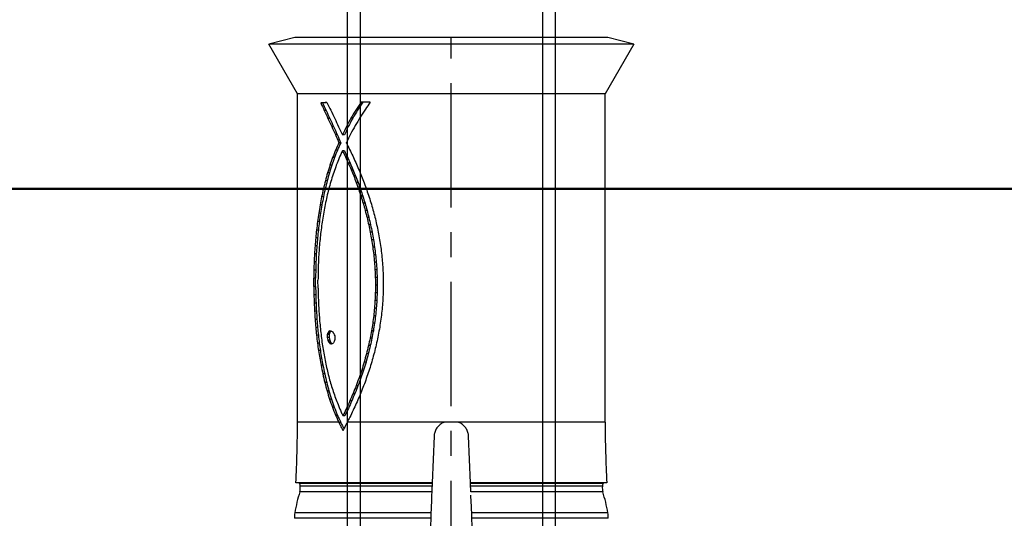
# Model space of a CAD drawing. Header units: millimetres. Extents: x -303 to 588072, y -379 to 357555.
# Tile 83 of 88: x 587404 to 587442, y 338361 to 338380. Entities that reach past the tile are written whole.
import ezdxf

# ---------------------------------------------------------------- set-up
doc = ezdxf.new("R2010")
doc.units = ezdxf.units.MM
doc.header["$LTSCALE"] = 0.15
doc.header["$MEASUREMENT"] = 0
doc.header["$PDSIZE"] = -5
doc.linetypes.add('CENTER', pattern=[50.8, 31.75, -6.35, 6.35, -6.35])
doc.linetypes.add('phl_thick', pattern=[0])
for name, color, linetype in [('3', 4, 'Continuous'), ('4', 6, 'CENTER'), ('5', 8, 'Continuous'), ('RFD_5', 8, 'Continuous')]:
    doc.layers.add(name, color=color, linetype=linetype)
doc.styles.get("Standard").update_dxf_attribs({"font": 'simplex.shx', "width": 0.75})
doc.dimstyles.new('R1 15', dxfattribs={"dimscale": 15, "dimtxt": 2, "dimasz": 0.933333, "dimexe": 0.466667, "dimexo": 1, "dimgap": 0.09, "dimtad": 0, "dimdec": 0, "dimzin": 0, "dimdsep": 46, "dimtxsty": 'Standard', "dimblk1": 'OBLIQUE', "dimblk2": 'OBLIQUE', "dimsah": 1, "dimcen": 0.09, "dimdle": 0.333333, "dimclrt": 4, "dimadec": 0, "dimazin": 0, "dimtfac": 1, "dimtdec": 0, "dimtofl": 0, "dimtmove": 0, "dimatfit": 3, "dimfxl": 0, "dimtvp": 0.75, "dimtolj": 1, "dimtzin": 0, "dimarcsym": 0})

# ---------------------------------------------------------------- blocks, each defined once
blk = doc.blocks.new('_Oblique')
at = {"color": 0, "linetype": 'ByBlock', "lineweight": -2}
blk.add_line((-0.5, -0.5), (0.5, 0.5), dxfattribs=at)
blk = doc.blocks.new('*D1946')
at = {"layer": 'Defpoints', "color": 0, "lineweight": 80}
for p in [(587470.144, 338373.854), (587340.144, 338088.854), (587470.144, 337960.55)]:
    blk.add_point(p, dxfattribs=at)
at = {"layer": 'RFD_5', "color": 0, "lineweight": -2}
for p, q in [((587340.144, 337965.05), (587340.144, 337953.55)), ((587470.144, 337965.05), (587470.144, 337953.55)), ((587335.144, 337960.55), (587475.144, 337960.55))]:
    blk.add_line(p, q, dxfattribs=at)
at = {"layer": 'RFD_5', "color": 0, "lineweight": -2, "xscale": 13.9999995, "yscale": 13.9999995, "zscale": 13.9999995, "rotation": 180}
blk.add_blockref('_Oblique', (587340.144, 337960.55), dxfattribs=at)
at = {"layer": 'RFD_5', "color": 0, "lineweight": -2, "xscale": 13.9999995, "yscale": 13.9999995, "zscale": 13.9999995}
blk.add_blockref('_Oblique', (587470.144, 337960.55), dxfattribs=at)
at = {"layer": 'RFD_5', "color": 4, "insert": (587405.144, 337983.05), "char_height": 30, "attachment_point": 5}
blk.add_mtext('\\A1;130', dxfattribs=at)
blk = doc.blocks.new('*D1947')
at = {"layer": 'Defpoints', "color": 0, "lineweight": 80}
for p in [(586070.144, 338373.854), (587470.144, 338343.854), (587470.144, 337899.245)]:
    blk.add_point(p, dxfattribs=at)
at = {"layer": 'RFD_5', "color": 0, "lineweight": -2}
for p, q in [((586070.144, 337903.745), (586070.144, 337892.245)), ((587470.144, 337903.745), (587470.144, 337892.245)), ((586065.144, 337899.245), (587475.144, 337899.245))]:
    blk.add_line(p, q, dxfattribs=at)
at = {"layer": 'RFD_5', "color": 0, "lineweight": -2, "xscale": 13.9999995, "yscale": 13.9999995, "zscale": 13.9999995, "rotation": 180}
blk.add_blockref('_Oblique', (586070.144, 337899.245), dxfattribs=at)
at = {"layer": 'RFD_5', "color": 0, "lineweight": -2, "xscale": 13.9999995, "yscale": 13.9999995, "zscale": 13.9999995}
blk.add_blockref('_Oblique', (587470.144, 337899.245), dxfattribs=at)
at = {"layer": 'RFD_5', "color": 4, "insert": (586770.144, 337921.745), "char_height": 30, "attachment_point": 5}
blk.add_mtext('\\A1;1400', dxfattribs=at)
blk = doc.blocks.new('A$C4351203A')
at = {"layer": '4'}
blk.add_line((0, 36.999999), (0, -0.000001), dxfattribs=at)
at = {"layer": '5', "linetype": 'phl_thick'}
for p, q in [((-0.802541, 18.738971), (-0.790388, 18.440009)), ((0.790388, 18.440009), (0.802541, 18.738971)), ((-6.021007, 18.440009), (-0.790388, 18.440009)), ((-6.004101, 18.226462), (-0.781707, 18.226462)), ((-0.790388, 18.440009), (-0.790144, 18.434014)), ((-0.790144, 18.434014), (-0.789902, 18.428052)), ((-0.789902, 18.428052), (-0.789661, 18.422116)), ((-0.789661, 18.422116), (-0.789421, 18.416215)), ((-0.789421, 18.416215), (-0.789182, 18.410348)), ((-0.789182, 18.410348), (-0.788945, 18.404513)), ((-0.788945, 18.404513), (-0.787784, 18.375962)), ((-0.787784, 18.375962), (-0.786596, 18.346719)), ((-0.786596, 18.346719), (-0.785386, 18.316958)), ((-0.785386, 18.316958), (-0.784163, 18.286876)), ((-0.784163, 18.286876), (-0.782934, 18.256656)), ((-0.782934, 18.256656), (-0.781707, 18.226462)), ((-0.781707, 18.226462), (-0.776228, 18.091681)), ((0.776228, 18.091681), (0.781707, 18.226462)), ((0.781707, 18.226462), (0.782934, 18.256656)), ((0.781707, 18.226462), (6.004101, 18.226462)), ((0.782934, 18.256656), (0.784163, 18.286876)), ((0.784163, 18.286876), (0.785386, 18.316958)), ((0.785386, 18.316958), (0.786596, 18.346715)), ((0.786596, 18.346715), (0.787784, 18.375962)), ((0.787784, 18.375962), (0.788945, 18.404513)), ((0.788945, 18.404513), (0.789182, 18.410346)), ((0.789182, 18.410346), (0.789421, 18.416215)), ((0.789421, 18.416215), (0.789661, 18.422116)), ((0.789661, 18.422116), (0.789902, 18.42805)), ((0.789902, 18.42805), (0.790144, 18.434014)), ((0.790144, 18.434014), (0.790388, 18.440009)), ((0.790388, 18.440009), (6.021007, 18.440009)), ((-0.776228, 18.091681), (-0.770752, 17.956969)), ((-0.770752, 17.956969), (-0.765298, 17.82282)), ((-0.765298, 17.82282), (-0.754529, 17.557889)), ((0.759886, 17.689668), (0.765299, 17.822825)), ((0.765299, 17.822825), (0.770752, 17.956967)), ((0.770752, 17.956967), (0.776228, 18.091681)), ((-5.811395, 17.427777), (-0.74924, 17.427777)), ((-0.74924, 17.427777), (-0.748164, 17.401311)), ((-0.748164, 17.401311), (-0.747079, 17.374637)), ((0.747079, 17.37464), (0.748164, 17.401311)), ((0.748164, 17.401311), (0.74924, 17.427777)), ((0.74924, 17.427777), (0.754529, 17.557889)), ((0.74924, 17.427777), (5.811395, 17.427777)), ((0.754529, 17.557889), (0.759886, 17.689668)), ((-5.965778, 17.081393), (-5.839688, 17.095105)), ((-5.965778, 17.081393), (-0.735159, 17.081393)), ((-5.839688, 17.095105), (-0.735716, 17.095105)), ((-5.82095, 17.107772), (-0.736231, 17.107772)), ((-5.795092, 17.214427), (-0.740567, 17.214427)), ((-0.747079, 17.374637), (-0.745995, 17.347972)), ((-0.745995, 17.347972), (-0.744921, 17.321546)), ((-0.744921, 17.321546), (-0.743865, 17.295577)), ((-0.743865, 17.295577), (-0.742838, 17.270301)), ((-0.742838, 17.270301), (-0.742469, 17.261226)), ((-0.742469, 17.261226), (-0.742096, 17.25204)), ((-0.742096, 17.25204), (-0.741718, 17.242757)), ((-0.741718, 17.242757), (-0.741337, 17.233386)), ((-0.741337, 17.233386), (-0.740953, 17.223943)), ((-0.740953, 17.223943), (-0.740567, 17.214427)), ((-0.740567, 17.214427), (-0.740124, 17.203528)), ((-0.740124, 17.203528), (-0.739673, 17.192449)), ((-0.739673, 17.192449), (-0.739219, 17.181283)), ((-0.739219, 17.181283), (-0.738765, 17.170121)), ((-0.738765, 17.170121), (-0.738313, 17.15898)), ((-0.738313, 17.15898), (-0.737873, 17.148164)), ((-0.737873, 17.148164), (-0.737441, 17.137547)), ((-0.737441, 17.137547), (-0.737024, 17.127294)), ((-0.737024, 17.127294), (-0.736626, 17.117484)), ((-0.736626, 17.117484), (-0.736231, 17.107772)), ((-0.736231, 17.107772), (-0.736181, 17.10654)), ((-0.736181, 17.10654), (-0.736131, 17.105315)), ((-0.736131, 17.105315), (-0.736083, 17.104131)), ((-0.736083, 17.104131), (-0.736037, 17.103007)), ((-0.736037, 17.103007), (-0.735995, 17.101973)), ((-0.735995, 17.101973), (-0.735957, 17.101033)), ((-0.735957, 17.101033), (-0.73592, 17.100133)), ((-0.73592, 17.100133), (-0.735885, 17.099273)), ((-0.735885, 17.099273), (-0.735853, 17.098474)), ((-0.735853, 17.098474), (-0.735824, 17.097751)), ((-0.735824, 17.097751), (-0.735798, 17.097119)), ((-0.735798, 17.097119), (-0.735776, 17.096593)), ((-0.735776, 17.096593), (-0.735758, 17.096145)), ((-0.735758, 17.096145), (-0.735743, 17.095767)), ((-0.735743, 17.095767), (-0.735731, 17.095464)), ((-0.735731, 17.095464), (-0.735722, 17.095242)), ((-0.735722, 17.095242), (-0.735716, 17.095105)), ((-0.735716, 17.095105), (-0.735637, 17.093163)), ((-0.735637, 17.093163), (-0.735558, 17.091218)), ((-0.735558, 17.091218), (-0.735479, 17.089265)), ((-0.735479, 17.089265), (-0.735399, 17.087306)), ((-0.735399, 17.087306), (-0.735319, 17.085341)), ((-0.735319, 17.085341), (-0.735239, 17.083369)), ((-0.735239, 17.083369), (-0.735159, 17.081393)), ((-0.735159, 17.081393), (-0.72293, 16.780566)), ((0.72293, 16.780566), (0.735159, 17.081393)), ((0.735159, 17.081393), (0.735239, 17.083369)), ((0.735159, 17.081393), (5.965778, 17.081393)), ((0.735239, 17.083369), (0.735319, 17.085341)), ((0.735319, 17.085341), (0.735399, 17.087306)), ((0.735399, 17.087306), (0.735479, 17.089265)), ((0.735479, 17.089265), (0.735558, 17.091218)), ((0.735558, 17.091218), (0.735637, 17.093163)), ((0.735637, 17.093163), (0.735716, 17.095105)), ((0.735716, 17.095105), (0.735722, 17.095242)), ((0.735716, 17.095105), (5.839688, 17.095105)), ((0.735722, 17.095242), (0.735731, 17.095464)), ((0.735731, 17.095464), (0.735743, 17.095767)), ((0.735743, 17.095767), (0.735758, 17.096145)), ((0.735758, 17.096145), (0.735776, 17.096593)), ((0.735776, 17.096593), (0.735798, 17.097119)), ((0.735798, 17.097119), (0.735824, 17.097751)), ((0.735824, 17.097751), (0.735853, 17.098474)), ((0.735853, 17.098474), (0.735885, 17.099273)), ((0.735885, 17.099273), (0.73592, 17.100133)), ((0.73592, 17.100133), (0.735957, 17.101033)), ((0.735957, 17.101033), (0.735995, 17.101973)), ((0.735995, 17.101973), (0.736037, 17.103007)), ((0.736037, 17.103007), (0.736083, 17.104131)), ((0.736083, 17.104131), (0.736131, 17.105315)), ((0.736131, 17.105315), (0.736181, 17.10654)), ((0.736181, 17.10654), (0.736231, 17.107772)), ((0.736231, 17.107772), (0.736626, 17.117484)), ((0.736231, 17.107772), (5.82095, 17.107772)), ((0.736626, 17.117484), (0.737024, 17.127294)), ((0.737024, 17.127294), (0.737441, 17.137547)), ((0.737441, 17.137547), (0.737873, 17.148164)), ((0.737873, 17.148164), (0.738313, 17.15898)), ((0.738313, 17.15898), (0.738765, 17.170121)), ((0.738765, 17.170121), (0.739219, 17.181283)), ((0.739219, 17.181283), (0.739673, 17.192449)), ((0.739673, 17.192449), (0.740124, 17.203528)), ((0.740124, 17.203528), (0.740567, 17.214427)), ((0.740567, 17.214427), (0.740953, 17.223943)), ((0.740567, 17.214427), (5.795092, 17.214427)), ((0.740953, 17.223943), (0.741337, 17.233388)), ((0.741337, 17.233388), (0.741718, 17.242757)), ((0.741718, 17.242757), (0.742096, 17.25204)), ((0.742096, 17.25204), (0.742469, 17.261226)), ((0.742469, 17.261226), (0.742838, 17.270301)), ((0.742838, 17.270301), (0.743865, 17.295577)), ((0.743865, 17.295577), (0.744921, 17.321544)), ((0.744921, 17.321544), (0.745995, 17.347972)), ((0.745995, 17.347972), (0.747079, 17.37464)), ((5.839688, 17.095105), (5.965778, 17.081393)), ((-0.72293, 16.780566), (-0.710751, 16.480985)), ((0.710751, 16.48099), (0.72293, 16.780566)), ((-0.710751, 16.480985), (-0.698626, 16.182717)), ((0.698626, 16.182717), (0.710751, 16.48099)), ((-0.698626, 16.182717), (-0.686557, 15.885831)), ((-0.686557, 15.885831), (-0.674548, 15.590403)), ((0.674548, 15.590403), (0.686557, 15.885827)), ((0.686557, 15.885827), (0.698626, 16.182717)), ((-0.674548, 15.590403), (-0.662601, 15.296514)), ((0.662601, 15.296514), (0.674548, 15.590403)), ((-0.662601, 15.296514), (-0.659921, 15.25849)), ((-0.659921, 15.25849), (-0.654839, 15.220797)), ((-0.654839, 15.220797), (-0.647381, 15.18355)), ((-0.647381, 15.18355), (-0.637576, 15.146857)), ((-0.637576, 15.146857), (-0.625451, 15.110831)), ((-0.625451, 15.110831), (-0.611033, 15.075584)), ((0.6109, 15.075287), (0.625332, 15.110515)), ((0.625332, 15.110515), (0.637512, 15.146647)), ((0.637512, 15.146647), (0.647355, 15.183439)), ((0.647355, 15.183439), (0.654831, 15.220756)), ((0.654831, 15.220756), (0.659921, 15.258486)), ((0.659921, 15.258486), (0.662601, 15.296514)), ((-5.899999, 14.752386), (-5.899999, 2.172001)), ((-5.899999, 14.752386), (-0.254877, 14.752386)), ((-0.611033, 15.075584), (-0.594384, 15.041293)), ((-0.594384, 15.041293), (-0.575621, 15.008191)), ((-0.575621, 15.008191), (-0.55481, 14.976376)), ((-0.55481, 14.976376), (-0.532017, 14.945945)), ((-0.532017, 14.945945), (-0.507307, 14.91699)), ((-0.507307, 14.91699), (-0.480779, 14.889641)), ((-0.480779, 14.889641), (-0.452585, 14.864055)), ((-0.452585, 14.864055), (-0.422815, 14.840309)), ((-0.422815, 14.840309), (-0.391578, 14.818496)), ((-0.391578, 14.818496), (-0.359057, 14.798739)), ((-0.359057, 14.798739), (-0.325365, 14.7811)), ((-0.325365, 14.7811), (-0.290604, 14.765631)), ((-0.290604, 14.765631), (-0.254877, 14.752386)), ((-0.254877, 14.752386), (-0.253665, 14.751982)), ((-0.253665, 14.751982), (-0.252453, 14.751579)), ((-0.252453, 14.751579), (-0.251239, 14.751181)), ((-0.251239, 14.751181), (-0.250026, 14.750784)), ((-0.250026, 14.750784), (-0.248811, 14.75039)), ((-0.248811, 14.75039), (-0.247596, 14.749999)), ((-0.247596, 14.749999), (0.247596, 14.749999)), ((0.247596, 14.749999), (0.248811, 14.75039)), ((0.248811, 14.75039), (0.250026, 14.750784)), ((0.250026, 14.750784), (0.251239, 14.751181)), ((0.251239, 14.751181), (0.252453, 14.751579)), ((0.252453, 14.751579), (0.253665, 14.751982)), ((0.253665, 14.751982), (0.254877, 14.752386)), ((0.254877, 14.752386), (0.290595, 14.765628)), ((0.254877, 14.752386), (3.988912, 14.752386)), ((0.290595, 14.765628), (0.325351, 14.781094)), ((0.325351, 14.781094), (0.359043, 14.798731)), ((0.359043, 14.798731), (0.391566, 14.818488)), ((0.391566, 14.818488), (0.422792, 14.840292)), ((0.422792, 14.840292), (0.452522, 14.864)), ((0.452522, 14.864), (0.480662, 14.889527)), ((0.480662, 14.889527), (0.507127, 14.916793)), ((0.507127, 14.916793), (0.531835, 14.945717)), ((0.531835, 14.945717), (0.554684, 14.976196)), ((0.554684, 14.976196), (0.575521, 15.008027)), ((0.575521, 15.008027), (0.594278, 15.04109)), ((0.594278, 15.04109), (0.6109, 15.075287)), ((3.988912, 14.752386), (3.994407, 14.763347)), ((3.994407, 14.763347), (3.999961, 14.774291)), ((3.999961, 14.774291), (4.005466, 14.785221)), ((4.005466, 14.785221), (4.010923, 14.796137)), ((4.010923, 14.796137), (4.016404, 14.807035)), ((4.016404, 14.807035), (4.021906, 14.817916)), ((4.021906, 14.817916), (4.045024, 14.860996)), ((4.045024, 14.860996), (4.067945, 14.903749)), ((4.067945, 14.903749), (4.090531, 14.946145)), ((4.090531, 14.946145), (4.112848, 14.988146)), ((4.112848, 14.988146), (4.134852, 15.029718)), ((4.134852, 15.029718), (4.156526, 15.070826)), ((4.156527, 15.070826), (4.181045, 15.023759)), ((4.181045, 15.023759), (4.205638, 14.976324)), ((4.205638, 14.976324), (4.230433, 14.928246)), ((4.230433, 14.928246), (4.255414, 14.87958)), ((4.235048, 14.780705), (4.305834, 14.780705)), ((4.255414, 14.87958), (4.280545, 14.830381)), ((4.280545, 14.830381), (4.305796, 14.780706)), ((4.305834, 14.780705), (4.308005, 14.775994)), ((4.308005, 14.775994), (4.310177, 14.771279)), ((4.310177, 14.771279), (4.31235, 14.766561)), ((4.31235, 14.766561), (4.314487, 14.76184)), ((4.314487, 14.76184), (4.316697, 14.757114)), ((4.316697, 14.757114), (4.318871, 14.752386)), ((4.318871, 14.752386), (5.899999, 14.752386)), ((5.899999, 14.752386), (5.899999, 2.172001)), ((4.08428, 14.509202), (4.15499, 14.509202)), ((4.370231, 14.484), (4.440941, 14.484)), ((3.950576, 14.228174), (4.021286, 14.228174)), ((4.491259, 14.180855), (4.561969, 14.180855)), ((3.697815, 13.652832), (3.768525, 13.652832)), ((3.821489, 13.942714), (3.892199, 13.942714)), ((4.599434, 13.871399), (4.670145, 13.871399)), ((3.580288, 13.358517), (3.650999, 13.358517)), ((4.695949, 13.55579), (4.766659, 13.55579)), ((4.78187, 13.234158), (4.85258, 13.234158)), ((3.469622, 13.05978), (3.540332, 13.05978)), ((4.858192, 12.906648), (4.928902, 12.906648)), ((3.366481, 12.756622), (3.437191, 12.756622)), ((4.925812, 12.573389), (4.996522, 12.573389)), ((3.185243, 12.137019), (3.255954, 12.137019)), ((3.27149, 12.449031), (3.3422, 12.449031)), ((4.978036, 12.297046), (5.048747, 12.297046)), ((3.108271, 11.820515), (3.178981, 11.820515)), ((3.108298, 11.820631), (3.179008, 11.820631)), ((4.583853, 11.736043), (4.654563, 11.736043)), ((5.024427, 12.012661), (5.095138, 12.012661)), ((5.065202, 11.721129), (5.135912, 11.721129)), ((3.04584, 11.536498), (3.11655, 11.536498)), ((4.628744, 11.689129), (4.699454, 11.689129)), ((4.666318, 11.606367), (4.737028, 11.606367)), ((4.675111, 11.354544), (4.745821, 11.354544)), ((4.686518, 11.390392), (4.757228, 11.390392)), ((4.687576, 11.505024), (4.758286, 11.505024)), ((5.100544, 11.423337), (5.171255, 11.423337)), ((2.945341, 10.961778), (3.016051, 10.961778)), ((2.991479, 11.250117), (3.062189, 11.250117)), ((4.636028, 11.282847), (4.706738, 11.282847)), ((4.657238, 11.318696), (4.727948, 11.318696)), ((5.130636, 11.120168), (5.201346, 11.120168)), ((2.907551, 10.671812), (2.978261, 10.671812)), ((5.155626, 10.812529), (5.226336, 10.812529)), ((2.878187, 10.380568), (2.948897, 10.380568)), ((5.175626, 10.501293), (5.246336, 10.501293)), ((2.857277, 10.088415), (2.927987, 10.088415)), ((5.190724, 10.187357), (5.261434, 10.187357)), ((5.200976, 9.871604), (5.271686, 9.871604)), ((2.611434, 9.334105), (2.612011, 9.642735)), ((2.840846, 9.5027), (2.911556, 9.5027)), ((2.844845, 9.795677), (2.915555, 9.795677)), ((5.113815, 9.61524), (5.115333, 9.314818)), ((5.206398, 9.554943), (5.206962, 9.238247)), ((5.206398, 9.554943), (5.277109, 9.554943)), ((5.277109, 9.554943), (5.277672, 9.238247)), ((2.845201, 9.209843), (2.915911, 9.209843)), ((5.206962, 9.238247), (5.277672, 9.238247)), ((2.857826, 8.917439), (2.928535, 8.917439)), ((5.202591, 8.922422), (5.273302, 8.922422)), ((2.878573, 8.625849), (2.949283, 8.625849)), ((2.907284, 8.335393), (2.977995, 8.335393)), ((5.193179, 8.608331), (5.263889, 8.608331)), ((2.943751, 8.046455), (3.014461, 8.046455)), ((5.158494, 7.98899), (5.229204, 7.98899)), ((5.178551, 8.296892), (5.249261, 8.296892)), ((2.987745, 7.759345), (3.058455, 7.759345)), ((5.13275, 7.685498), (5.20346, 7.685498)), ((3.039023, 7.474434), (3.109733, 7.474434)), ((3.097297, 7.192045), (3.168007, 7.192045)), ((5.100987, 7.387323), (5.171698, 7.387323)), ((3.162285, 6.912547), (3.232996, 6.912547)), ((5.06197, 7.06323), (5.13268, 7.06323)), ((3.233646, 6.636275), (3.304356, 6.636275)), ((4.964353, 6.42612), (5.035063, 6.42612)), ((5.016557, 6.742793), (5.087267, 6.742793)), ((3.311038, 6.363577), (3.381748, 6.363577)), ((3.39412, 6.094798), (3.46483, 6.094798)), ((4.904937, 6.113343), (4.975647, 6.113343)), ((3.482507, 5.830284), (3.553217, 5.830284)), ((4.837822, 5.804533), (4.908533, 5.804533)), ((3.575806, 5.570384), (3.646516, 5.570384)), ((3.673609, 5.315442), (3.744319, 5.315442)), ((4.762517, 5.499834), (4.833227, 5.499834)), ((3.775495, 5.065805), (3.846205, 5.065805)), ((4.678462, 5.199329), (4.749172, 5.199329)), ((3.881026, 4.821809), (3.951736, 4.821809)), ((3.989758, 4.583812), (4.060468, 4.583812)), ((4.48172, 4.611355), (4.55243, 4.611355)), ((4.585074, 4.903125), (4.655784, 4.903125)), ((4.101213, 4.352159), (4.180364, 4.352159)), ((4.367731, 4.324102), (4.438441, 4.324102)), ((4.025807, 4.053423), (4.025807, 4.029524)), ((4.242382, 4.041474), (4.313092, 4.041474)), ((3.951687, 3.420663), (4.022397, 3.420663)), ((4.101213, 3.742737), (4.171923, 3.742737)), ((4.375447, 3.72639), (4.446157, 3.72639)), ((4.516482, 3.413601), (4.587192, 3.413601)), ((3.782523, 3.101947), (3.853233, 3.101947)), ((4.660371, 3.105401), (4.731081, 3.105401)), ((3.594787, 2.789959), (3.665497, 2.789959)), ((4.802495, 2.804083), (4.873205, 2.804083)), ((3.116821, 2.488044), (3.46047, 2.488044)), ((4.919284, 2.511943), (5.009522, 2.511943)), ((-6.999999, 0.266745), (-5.899999, 2.172001)), ((-5.899999, 2.172001), (5.899999, 2.172001)), ((5.899999, 2.172001), (6.999999, 0.266745)), ((-6.999999, 0.266745), (-5.999999, 0)), ((-6.999999, 0.266745), (6.999999, 0.266745)), ((-5.999999, 0), (5.999999, 0)), ((5.999999, 0), (6.999999, 0.266745)), ((-4.2, -0.000001), (4.2, -0.000001))]:
    blk.add_line(p, q, dxfattribs=at)
for centre, radius, start, end in [((-5.112213, 18.404514), 0.909487, 177.7633103, 191.2897892), ((-0.263984, 19.18884), 5.820233, 189.5175919, 197.6123925), ((0.263984, 19.18884), 5.820233, 342.3876075, 350.4824081), ((5.112213, 18.404514), 0.909487, 348.7102108, 2.2366897), ((-6.468044, 17.270302), 0.675268, 355.2536608, 13.4858117), ((6.468044, 17.270302), 0.675268, 166.5141883, 184.7463392), ((-52.883092, 14.590857), 46.98337, 0.1969831, 3.0386092), ((-5.840903, 17.117093), 0.022023, 273.1615293, 334.9594237), ((-6.077, 17.226312), 0.282158, 335.1580058, 357.5859359), ((6.077, 17.226312), 0.282158, 182.4140641, 204.8419942), ((5.840903, 17.117093), 0.022023, 205.0405763, 266.8384707), ((52.883092, 14.590857), 46.98337, 176.9613908, 179.8030169)]:
    blk.add_arc(centre, radius, start, end, dxfattribs=at)
for centre, major_axis, ratio, start_param, end_param in [((0, 15.124344), (4.973067, 8.457449), 0.375370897, 4.864546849, 4.886668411), ((-0.070711, 15.03876), (5.085425, -7.660017), 0.390520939, 1.284501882, 1.312516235), ((-0.070711, 15.064462), (4.967436, -8.500207), 0.374518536, 1.288570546, 1.322712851), ((0, 15.064462), (4.967435, -8.500206), 0.374518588, 1.288570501, 1.319456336), ((0, 15.166782), (4.887452, 9.144524), 0.361414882, 4.810039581, 4.838122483), ((-0.070711, 14.545438), (4.934787, 8.754432), 0.36939734, 4.882194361, 4.913628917), ((0, 14.545438), (4.934786, 8.754431), 0.36939739, 4.882194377, 4.913628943), ((0, 14.476345), (5.054635, -7.869145), 0.38671697, 1.3143449, 1.331374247), ((0, 14.495604), (4.854228, -9.435988), 0.355402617, 1.361754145, 1.376984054), ((-0.070711, 15.123354), (4.855174, -9.427473), 0.35557842, 1.291181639, 1.322920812), ((0, 15.123354), (4.855173, -9.427472), 0.355578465, 1.291181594, 1.322920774), ((0, 15.332784), (4.725205, 10.753813), 0.32853911, 4.711185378, 4.736102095), ((0, 15.234689), (4.804448, 9.905211), 0.345728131, 4.758880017, 4.785372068), ((-0.070711, 14.571955), (4.843096, 9.537331), 0.353309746, 4.824926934, 4.854425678), ((0, 14.571955), (4.843095, 9.537329), 0.35330982, 4.824926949, 4.854425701), ((0, 14.512561), (4.788914, -10.060784), 0.342537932, 1.366627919, 1.380964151), ((0, 14.504201), (4.809354, -9.857037), 0.346718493, 1.336237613, 1.36067199), ((-0.070711, 15.221032), (4.751386, -10.457454), 0.334475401, 1.29203685, 1.321482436), ((0, 15.221032), (4.751385, -10.457452), 0.334475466, 1.292036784, 1.321482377), ((0, 15.466925), (4.650674, 11.707884), 0.310098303, 4.667026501, 4.690378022), ((-0.070711, 14.720447), (4.668815, 11.458468), 0.314809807, 4.72179639, 4.747415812), ((0, 14.720447), (4.668815, 11.458467), 0.314809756, 4.721796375, 4.747415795), ((-0.070711, 14.627861), (4.753928, 10.429585), 0.335037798, 4.771384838, 4.798946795), ((0, 14.627861), (4.753927, 10.429584), 0.335037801, 4.771384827, 4.798946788), ((0, 14.562472), (4.724989, -10.756332), 0.328489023, 1.337392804, 1.360510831), ((-0.070711, 15.364015), (4.657867, -11.60752), 0.311984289, 1.291055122, 1.31830803), ((0, 15.364015), (4.657866, -11.607519), 0.311984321, 1.291055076, 1.31830799), ((0, 15.645248), (4.581286, 12.794231), 0.290581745, 4.626351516, 4.648141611), ((-0.070711, 14.859776), (4.588903, 12.663071), 0.292848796, 4.676290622, 4.699950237), ((0, 14.859776), (4.588903, 12.66307), 0.292848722, 4.676290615, 4.699950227), ((0, 14.649724), (4.647708, -11.749861), 0.309313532, 1.337164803, 1.358955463), ((0, 14.771779), (4.57739, -12.862611), 0.289409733, 1.335835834, 1.356280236), ((-0.070711, 15.560937), (4.57502, -12.904683), 0.288692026, 1.28845925, 1.313607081), ((0, 15.560937), (4.57502, -12.904681), 0.288691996, 1.288459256, 1.313607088), ((-0.070711, 15.821358), (4.50302, -14.374454), 0.2652061, 1.284431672, 1.30756283), ((0, 15.821358), (4.503019, -14.374452), 0.265206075, 1.284431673, 1.307562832), ((0, 16.176806), (4.459942, 15.490901), 0.249339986, 4.555427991, 4.574103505), ((0, 15.876959), (4.517753, 14.039024), 0.27029798, 4.589203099, 4.609438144), ((-0.070711, 15.059773), (4.515156, 14.096682), 0.269411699, 4.634963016, 4.656641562), ((0, 15.059773), (4.515156, 14.09668), 0.269411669, 4.634963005, 4.656641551), ((0, 14.936156), (4.513918, -14.124356), 0.268987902, 1.333634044, 1.352712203), ((-0.070711, 16.158191), (4.441188, -16.054946), 0.24192234, 1.279304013, 1.300499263), ((0, 16.158191), (4.441188, -16.054944), 0.241922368, 1.279303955, 1.300499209), ((0, 16.562298), (4.408123, 17.202349), 0.227965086, 4.524998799, 4.542114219), ((-0.070711, 15.340644), (4.448214, 15.837185), 0.244740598, 4.597845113, 4.617516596), ((0, 15.340644), (4.448214, 15.837183), 0.24474061, 4.597845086, 4.617516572), ((0, 15.153503), (4.456917, -15.578228), 0.248166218, 1.330819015, 1.34850627), ((0, 15.438554), (4.406043, -17.282313), 0.227045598, 1.327611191, 1.343880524), ((-0.070711, 16.323857), (4.418927, -16.80305), 0.232657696, 1.268145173, 1.28501701), ((0, 16.323857), (4.418926, -16.803048), 0.232657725, 1.268145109, 1.28501695), ((0, 17.060551), (4.362091, 19.258779), 0.206278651, 4.497787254, 4.51333671), ((-0.070711, 16.282921), (4.336224, 20.768594), 0.192641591, 4.536220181, 4.551779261), ((0, 16.282921), (4.336223, 20.768592), 0.19264161, 4.536220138, 4.551779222), ((-0.070711, 15.732637), (4.388491, 18.000895), 0.219072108, 4.564937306, 4.582569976), ((0, 15.732637), (4.38849, 18.000893), 0.219072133, 4.564937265, 4.582569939), ((0, 15.812177), (4.360975, -19.317611), 0.205713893, 1.324199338, 1.339024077), ((-0.070711, 16.857412), (4.366266, -19.04333), 0.208371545, 1.266122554, 1.28151487), ((0, 16.857412), (4.366266, -19.043328), 0.208371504, 1.266122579, 1.281514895), ((0, 18.563189), (4.286969, 24.922859), 0.162646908, 4.452684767, 4.465090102), ((0, 17.708918), (4.321765, 21.775072), 0.184454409, 4.473713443, 4.487692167), ((-0.070711, 16.817608), (4.303605, 23.263953), 0.173485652, 4.515586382, 4.528097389), ((0, 16.817608), (4.303604, 23.26395), 0.173485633, 4.515586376, 4.528097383), ((0, 11.332834), (5.71986, 3.725485), 0.388348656, 5.333100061, 5.343341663), ((0, 11.632974), (5.899057, 0.802973), 0.131337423, 5.573210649, 5.588366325), ((-0.070711, 11.880894), (5.898843, -0.846863), 0.137986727, 0.681572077, 0.687423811), ((-0.070711, 12.203476), (5.787356, -3.150312), 0.36421482, 0.845002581, 0.857484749), ((0, 11.880894), (5.898842, -0.846862), 0.13798675, 0.681571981, 0.696750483), ((0, 12.203476), (5.787356, -3.150312), 0.36421482, 0.845002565, 0.857484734), ((0, 16.305021), (4.321401, -21.802297), 0.184242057, 1.320751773, 1.33410401), ((-0.070711, 17.544749), (4.322033, -21.755232), 0.18460943, 1.26333083, 1.277202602), ((-0.070711, 18.451589), (4.284935, -25.150315), 0.16126148, 1.260217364, 1.272522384), ((0, 17.544749), (4.322032, -21.755229), 0.184609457, 1.263330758, 1.277202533), ((0, 18.451589), (4.284935, -25.150312), 0.161261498, 1.260217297, 1.27252232), ((0, 19.71708), (4.257325, 28.993383), 0.140885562, 4.434574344, 4.44539964), ((-0.070711, 17.713302), (4.268676, 27.216108), 0.149649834, 4.496156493, 4.506971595), ((0, 17.713302), (4.268676, 27.216105), 0.14964985, 4.496156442, 4.506971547), ((0, 9.937389), (4.318206, 22.045149), 0.18236819, 4.821071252, 4.824532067), ((0, 14.383142), (4.21959, -38.913775), 0.10597065, 1.483696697, 1.48633081), ((0, 12.304222), (4.681048, -11.296979), 0.317903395, 1.356615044, 1.364213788), ((0, 10.802639), (4.737471, 10.612791), 0.331353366, 4.935673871, 4.942295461), ((0, 11.786622), (5.587136, -4.633687), 0.409125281, 1.017182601, 1.029307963), ((-0.070711, 12.758558), (5.090607, -7.62541), 0.391135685, 1.168660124, 1.179267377), ((-0.070711, 10.294298), (5.218809, 6.812588), 0.403972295, 5.15665192, 5.161733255), ((-0.070711, 14.075282), (4.417441, -16.856449), 0.232020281, 1.357275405, 1.363344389), ((-0.070711, 9.701573), (4.703496, 11.013537), 0.323411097, 4.998865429, 5.002126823), ((-0.070711, -46.69911), (4.172426, 382.423475), 0.010907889, 4.864996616, 4.865299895), ((0, 12.758558), (5.090606, -7.625409), 0.391135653, 1.168660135, 1.179267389), ((0, 10.294298), (5.218808, 6.812587), 0.403972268, 5.156651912, 5.161733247), ((0, 14.075282), (4.41744, -16.856447), 0.232020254, 1.35727541, 1.363344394), ((0, 9.701573), (4.703495, 11.013535), 0.323411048, 4.998865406, 5.0021268), ((0, -46.69911), (4.172426, 382.423429), 0.010907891, 4.864996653, 4.865299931), ((0, 16.968071), (4.286852, -24.935821), 0.162567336, 1.317466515, 1.329313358), ((0, 17.877417), (4.257238, -29.008285), 0.140816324, 1.31442931, 1.32474386), ((-0.070711, 19.680597), (4.254157, -29.553562), 0.138326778, 1.257077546, 1.267775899), ((0, 19.680597), (4.254157, -29.553558), 0.138326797, 1.257077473, 1.267775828), ((0, 21.323184), (4.232606, 34.45723), 0.119288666, 4.419302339, 4.428541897), ((-0.070711, 20.879481), (4.216452, 40.270369), 0.102480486, 4.466859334, 4.474295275), ((-0.070711, 18.982787), (4.239788, 32.566428), 0.125987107, 4.47996623, 4.489089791), ((0, 20.879481), (4.216452, 40.270364), 0.102480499, 4.466859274, 4.474295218), ((0, 18.982787), (4.239788, 32.566424), 0.125987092, 4.479966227, 4.489089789), ((0, 11.537241), (5.874982, -1.959022), 0.277051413, 0.7683864, 0.782186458), ((-0.070711, 10.994251), (5.888391, 1.571744), 0.235366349, 5.562905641, 5.573205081), ((0, 11.30135), (5.899986, -0.270098), 0.045588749, 0.663169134, 0.678351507), ((-0.070711, 10.449743), (5.422281, 5.617206), 0.414030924, 5.230765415, 5.236751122), ((0, 10.994251), (5.88839, 1.571744), 0.235366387, 5.559360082, 5.573205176), ((0, 10.449743), (5.422281, 5.617205), 0.414030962, 5.230765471, 5.236751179), ((0, 19.177503), (4.232187, -34.577986), 0.118884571, 1.311793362, 1.320542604), ((-0.070711, 21.41964), (4.228928, -35.561023), 0.115692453, 1.254179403, 1.263229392), ((0, 21.41964), (4.228927, -35.561019), 0.115692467, 1.254179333, 1.263229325), ((0, 27.291291), (4.196864, 53.880854), 0.076963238, 4.396922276, 4.402989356), ((0, 23.654542), (4.21258, 42.15559), 0.097991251, 4.406786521, 4.414442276), ((-0.070711, 23.940205), (4.198342, 52.347218), 0.0791895, 4.456724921, 4.462480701), ((0, 23.940205), (4.198341, 52.347211), 0.079189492, 4.456724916, 4.462480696), ((0, 21.131954), (4.211638, -42.65508), 0.096866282, 1.309621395, 1.316779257), ((-0.070711, 24.04748), (4.208638, -44.373492), 0.093183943, 1.251742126, 1.259098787), ((0, 24.04748), (4.208637, -44.373487), 0.093183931, 1.251742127, 1.259098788), ((0, 40.020532), (4.18011, 94.16998), 0.044215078, 4.389380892, 4.392890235), ((-0.070711, 29.561508), (4.185151, 74.049478), 0.056160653, 4.44946096, 4.453547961), ((0, 29.561508), (4.185151, 74.049469), 0.056160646, 4.449460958, 4.453547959), ((0, 24.34776), (4.195373, -55.572876), 0.074647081, 1.308014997, 1.313550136), ((0, 30.455088), (4.183377, -79.587662), 0.052275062, 1.307015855, 1.310902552), ((-0.070711, 28.411016), (4.192971, -58.668746), 0.070749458, 1.249899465, 1.255523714), ((0, 28.411016), (4.192971, -58.668739), 0.070749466, 1.249899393, 1.255523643), ((0, 68.051201), (4.174122, 181.963213), 0.022915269, 4.386139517, 4.387943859), ((-0.070711, 42.997171), (4.176564, 125.141237), 0.033300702, 4.444972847, 4.447398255), ((0, 42.997171), (4.176564, 125.141222), 0.033300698, 4.444972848, 4.447398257), ((0, 46.10434), (4.175621, -140.225479), 0.029725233, 1.306663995, 1.308878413), ((-0.070711, 36.97135), (4.181684, -86.228519), 0.048268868, 1.248760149, 1.252614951), ((-0.070711, 61.002991), (4.174672, -162.695059), 0.025625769, 1.248392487, 1.250443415), ((0, 36.97135), (4.181684, -86.228508), 0.048268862, 1.248760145, 1.252614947), ((0, 61.002991), (4.174672, -162.695039), 0.025625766, 1.248392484, 1.250443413), ((-0.070711, 113.243145), (4.172408, 389.90872), 0.010698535, 4.443196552, 4.443975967), ((-0.070711, -85.725118), (4.172497, -357.913991), 0.011654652, 1.839118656, 1.839967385), ((0, 113.243145), (4.172407, 389.908672), 0.010698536, 4.443196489, 4.443975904), ((0, -85.725118), (4.172496, -357.913947), 0.011654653, 1.839118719, 1.839967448), ((0, -56.519342), (4.173655, -205.091004), 0.020333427, 1.895691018, 1.897266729), ((-0.070711, -23.436574), (4.176721, -123.08007), 0.033857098, 1.835642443, 1.838105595), ((0, -23.436574), (4.17672, -123.080055), 0.033857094, 1.83564246, 1.838105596), ((0, -58.431571), (4.173005, 259.847983), 0.016051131, 4.975212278, 4.976409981), ((-0.070711, -54.429572), (4.173723, 201.209011), 0.020725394, 5.033124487, 5.034778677), ((0, -54.429572), (4.173723, 201.208987), 0.020725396, 5.03312456, 5.034778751), ((0, -22.545725), (4.179363, -98.790799), 0.042154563, 1.891080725, 1.894321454), ((0, -11.779985), (4.189197, -64.778501), 0.064135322, 1.883824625, 1.888716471), ((-0.070711, -10.661346), (4.184999, -74.480653), 0.055837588, 1.829598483, 1.833653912), ((0, -10.661346), (4.184998, -74.480644), 0.055837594, 1.829598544, 1.833653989), ((0, -8.248398), (4.188529, 66.072613), 0.062889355, 4.971319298, 4.97600626), ((0, -18.464435), (4.178403, 105.866935), 0.039346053, 4.973572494, 4.976507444), ((-0.070711, -20.456901), (4.180261, 93.309978), 0.044620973, 5.031149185, 5.034693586), ((0, -20.456901), (4.180261, 93.309967), 0.044620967, 5.031149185, 5.034693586), ((0, -6.570268), (4.203226, -48.073704), 0.086126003, 1.873924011, 1.880442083), ((-0.070711, -5.200288), (4.197322, -53.391152), 0.077660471, 1.821002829, 1.82663078), ((-0.070711, -2.208887), (4.213687, -41.590317), 0.099295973, 1.809873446, 1.81704825), ((0, -5.200288), (4.197322, -53.391146), 0.077660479, 1.821002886, 1.826630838), ((0, -2.208887), (4.213686, -41.590312), 0.099295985, 1.809873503, 1.817048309), ((0, -3.627669), (4.203651, 47.749397), 0.086701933, 4.968513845, 4.974965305), ((-0.070711, -10.072802), (4.192068, 59.972656), 0.069226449, 5.02852909, 5.03398906), ((0, -10.072802), (4.192068, 59.972649), 0.06922644, 5.02852909, 5.03398906), ((0, -3.527874), (4.221583, -38.119627), 0.108124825, 1.861358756, 1.869480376), ((-0.070711, -0.343666), (4.234149, -34.023836), 0.120761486, 1.796209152, 1.804905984), ((0, -0.343666), (4.234149, -34.023832), 0.120761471, 1.796209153, 1.804905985), ((0, -1.027756), (4.224116, 37.176628), 0.110797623, 4.965241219, 4.973469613), ((-0.070711, -2.188561), (4.234213, 34.006184), 0.12082223, 5.022001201, 5.031339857), ((-0.070711, -5.087696), (4.209779, 43.696175), 0.094601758, 5.025410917, 5.032804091), ((0, -2.188561), (4.234213, 34.00618), 0.120822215, 5.022001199, 5.031339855), ((0, -5.087696), (4.209778, 43.696169), 0.094601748, 5.025410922, 5.032804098), ((0, -1.556634), (4.244406, -31.501337), 0.130095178, 1.846104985, 1.855805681), ((-0.070711, 0.915907), (4.258867, -28.73187), 0.142111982, 1.779979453, 1.79017453), ((0, 0.915907), (4.258866, -28.731866), 0.142111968, 1.77997946, 1.790174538), ((0, 0.613076), (4.25031, 30.278678), 0.13514619, 4.961607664, 4.971621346), ((-0.070711, -0.305313), (4.266608, 27.516152), 0.148096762, 5.018615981, 5.029917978), ((0, -0.305313), (4.266607, 27.516149), 0.148096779, 5.018616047, 5.029918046), ((0, -0.193046), (4.271844, -26.774583), 0.151993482, 1.82813009, 1.839386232), ((0, 0.788728), (4.3039, -23.237262), 0.17367128, 1.807439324, 1.820220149), ((-0.070711, 1.807491), (4.287893, -24.821616), 0.163271, 1.761179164, 1.772843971), ((-0.070711, 2.463864), (4.321566, -21.789993), 0.184337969, 1.739721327, 1.752833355), ((0, 1.807491), (4.287893, -24.821613), 0.16327098, 1.761179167, 1.772843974), ((0, 2.463864), (4.321566, -21.78999), 0.184337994, 1.739721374, 1.752833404), ((0, 2.404144), (4.315409, 22.264309), 0.180707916, 4.951920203, 4.965842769), ((0, 1.724445), (4.282717, 25.405215), 0.159735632, 4.957752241, 4.969560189), ((-0.070711, 0.450046), (4.287991, 24.810933), 0.163337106, 5.010304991, 5.023877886), ((0, 0.450046), (4.287991, 24.81093), 0.163337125, 5.010305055, 5.023877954), ((0, 1.520553), (4.340812, -20.476125), 0.195150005, 1.783967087, 1.798247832), ((-0.070711, 2.955387), (4.359899, -19.374783), 0.20516787, 1.715599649, 1.730128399), ((0, 2.955387), (4.359898, -19.374781), 0.205167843, 1.715599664, 1.730128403), ((0, 2.949904), (4.356277, 19.570742), 0.203316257, 4.946506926, 4.962134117), ((-0.070711, 1.323283), (4.325132, 21.528265), 0.186400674, 5.004115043, 5.019514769), ((0, 1.323283), (4.325131, 21.528262), 0.186400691, 5.004115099, 5.019514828), ((0, 2.076624), (4.382621, -18.260477), 0.216315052, 1.757689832, 1.773443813), ((-0.070711, 3.330169), (4.403227, -17.392217), 0.225792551, 1.688713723, 1.704633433), ((0, 3.330169), (4.403227, -17.392215), 0.225792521, 1.688713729, 1.704633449), ((0, 3.356914), (4.403161, 17.394802), 0.225763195, 4.941034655, 4.958366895), ((-0.070711, 2.462582), (4.417763, 16.84483), 0.232158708, 4.991252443, 5.01027705), ((-0.070711, 1.972801), (4.368329, 18.939348), 0.209395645, 4.997724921, 5.014943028), ((0, 2.462582), (4.417762, 16.844828), 0.232158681, 4.991252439, 5.010277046), ((0, 1.972801), (4.368328, 18.939346), 0.209395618, 4.997724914, 5.014943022), ((0, 2.504126), (4.429264, -16.443983), 0.237025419, 1.728605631, 1.745802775), ((0, 2.83679), (4.480927, -14.919221), 0.257261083, 1.696629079, 1.715248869), ((-0.070711, 3.618805), (4.451942, -15.724842), 0.246216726, 1.65893063, 1.676220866), ((0, 3.618805), (4.451942, -15.72484), 0.246216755, 1.658930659, 1.676220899), ((-0.070711, 3.840453), (4.506141, -14.301659), 0.266297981, 1.626181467, 1.644817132), ((0, 3.840453), (4.50614, -14.301657), 0.26629802, 1.6261815, 1.644817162), ((0, 3.661981), (4.456268, 15.597161), 0.247913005, 4.935623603, 4.9546623), ((-0.070711, 2.835556), (4.473723, 15.109046), 0.254584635, 4.984851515, 5.005680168), ((0, 2.835556), (4.473723, 15.109044), 0.254584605, 4.984851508, 5.005680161), ((0, 3.095592), (4.537402, -13.621879), 0.276848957, 1.661770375, 1.681785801), ((-0.070711, 4.009788), (4.566133, -13.065474), 0.285972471, 1.590318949, 1.610278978), ((0, 4.009788), (4.566133, -13.065473), 0.285972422, 1.59031896, 1.610278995), ((0, 4.057718), (4.581548, 12.789653), 0.290660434, 4.925444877, 4.947909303), ((0, 3.889839), (4.515726, 14.083971), 0.26960664, 4.93039117, 4.951139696), ((-0.070711, 3.118998), (4.536131, 13.64791), 0.276433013, 4.978610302, 5.001232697), ((0, 3.118998), (4.53613, 13.647908), 0.276433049, 4.978610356, 5.001232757), ((0, 3.296948), (4.598706, -12.499029), 0.295718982, 1.623959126, 1.645351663), ((0, 3.451828), (4.664458, -11.517257), 0.313691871, 1.583215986, 1.605967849), ((-0.070711, 4.137093), (4.632126, -11.976338), 0.305120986, 1.551194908, 1.572460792), ((0, 4.137093), (4.632126, -11.976336), 0.305120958, 1.551194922, 1.572460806), ((-0.070711, 4.22994), (4.704237, -11.004443), 0.323589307, 1.508650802, 1.531206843), ((0, 4.22994), (4.704236, -11.004441), 0.323589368, 1.5086508, 1.531206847), ((0, 4.177988), (4.653588, 11.666975), 0.310865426, 4.920872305, 4.945062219), ((-0.070711, 3.333347), (4.605027, 12.395983), 0.297541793, 4.972660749, 4.99707794), ((0, 3.333347), (4.605026, 12.395982), 0.297541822, 4.972660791, 4.997077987), ((0, 3.568842), (4.734237, -10.649589), 0.330617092, 1.539560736, 1.563653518), ((-0.070711, 4.293973), (4.782387, -10.127593), 0.341172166, 1.462540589, 1.486374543), ((0, 4.293973), (4.782387, -10.127592), 0.341172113, 1.462540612, 1.486374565), ((0, 4.259752), (4.731491, 10.68105), 0.329988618, 4.916728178, 4.942657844), ((-0.070711, 3.492614), (4.68007, 11.309712), 0.317658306, 4.967060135, 4.993273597), ((0, 3.492614), (4.68007, 11.30971), 0.317658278, 4.967060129, 4.993273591), ((0, 3.654968), (4.807833, -9.871926), 0.346412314, 1.492927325, 1.518354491), ((0, 3.714857), (4.884261, -9.171841), 0.3608524, 1.443462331, 1.470213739), ((-0.070711, 4.333637), (4.866519, -9.326313), 0.357667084, 1.412658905, 1.437764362), ((0, 4.333637), (4.866518, -9.326312), 0.357667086, 1.412658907, 1.437764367), ((-0.070711, 4.352146), (4.955867, -8.589023), 0.372739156, 1.358954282, 1.385325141), ((0, 4.352146), (4.955867, -8.589022), 0.372739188, 1.358954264, 1.385325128), ((0, 4.333551), (4.902142, 9.020497), 0.363964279, 4.9096867, 4.939162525), ((0, 4.309858), (4.814645, 9.805591), 0.347777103, 4.913019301, 4.940708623), ((-0.070711, 3.685931), (4.846523, 9.505928), 0.353958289, 4.957045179, 4.986882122), ((0, 3.685931), (4.846522, 9.505927), 0.35395825, 4.957045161, 4.986882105), ((-0.070711, 3.607598), (4.760906, 10.353853), 0.336569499, 4.961884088, 4.989902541), ((0, 3.607598), (4.760906, 10.353852), 0.336569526, 4.961884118, 4.989902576), ((0, 3.752689), (4.962912, -8.534775), 0.373827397, 1.391187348, 1.419264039), ((-0.070711, 3.733909), (4.935969, 8.74503), 0.369588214, 4.952482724, 4.984161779), ((0, 3.733909), (4.935968, 8.745029), 0.369588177, 4.952482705, 4.984161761), ((0, 4.335216), (4.94333, 8.686821), 0.37076728, 4.850079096, 4.885889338), ((-0.070711, 4.364135), (4.880358, -9.205451), 0.360159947, 1.314022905, 1.347689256), ((0, 4.364135), (4.880357, -9.20545), 0.360159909, 1.314022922, 1.347689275), ((0, 4.287521), (5.040735, 7.965681), 0.384914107, 4.841055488, 4.88106332), ((-0.070711, 3.712616), (5.027054, 8.062083), 0.383087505, 4.873126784, 4.911637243), ((0, 3.712616), (5.027053, 8.062082), 0.383087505, 4.873126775, 4.911637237), ((-0.070711, 3.742751), (4.908557, 8.967207), 0.365056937, 4.874390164, 4.909617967), ((0, 3.742751), (4.908556, 8.967206), 0.365056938, 4.874390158, 4.909617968), ((0, 3.742724), (4.984635, -8.370571), 0.377093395, 1.312964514, 1.349904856), ((0, 3.732834), (5.023707, -8.085878), 0.382632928, 1.262141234, 1.300462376), ((-0.070711, 4.301307), (5.003433, -8.231987), 0.379811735, 1.238652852, 1.275817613), ((0, 4.301307), (5.003432, -8.231986), 0.379811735, 1.23865284, 1.275817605), ((-0.070711, 4.234402), (5.101862, -7.550798), 0.392445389, 1.166562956, 1.206330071), ((0, 4.234402), (5.101862, -7.550797), 0.392445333, 1.166562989, 1.206330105), ((0, 4.216179), (5.133192, 7.346831), 0.395907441, 4.789997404, 4.83043947), ((0, 4.245469), (5.101102, 7.555807), 0.392358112, 4.819512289, 4.861074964), ((-0.070711, 3.661085), (5.138805, 7.31083), 0.396499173, 4.869157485, 4.910452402), ((0, 3.661085), (5.138804, 7.310829), 0.396499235, 4.869157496, 4.910452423), ((0, 3.690675), (5.111907, -7.484819), 0.393584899, 1.192592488, 1.232937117), ((-0.070711, 4.169846), (5.177371, -7.067418), 0.400327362, 1.099010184, 1.140493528), ((0, 4.169846), (5.17737, -7.067417), 0.400327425, 1.099010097, 1.140493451), ((0, 4.210857), (5.137887, 7.316703), 0.39640301, 4.755045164, 4.791613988), ((-0.070711, 3.592208), (5.244553, 6.657163), 0.405985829, 4.863302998, 4.906910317), ((0, 3.592208), (5.244552, 6.657162), 0.405985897, 4.863302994, 4.906910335), ((0, 3.59948), (5.249946, -6.624843), 0.406382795, 1.100601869, 1.14363626), ((-0.070711, 4.112701), (5.232256, -6.731155), 0.405048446, 1.03694277, 1.079252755), ((0, 4.112701), (5.232255, -6.731154), 0.405048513, 1.036942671, 1.079252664), ((-0.070711, 2.469927), (5.899999, 0.134648), 0.022797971, 5.67607284, 5.719859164), ((0, 2.469927), (5.899998, 0.134648), 0.022797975, 5.655904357, 5.719859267)]:
    blk.add_ellipse(centre, major_axis=major_axis, ratio=ratio, start_param=start_param, end_param=end_param, dxfattribs=at)

msp = doc.modelspace()

# ---------------------------------------------------------------- linework, layer by layer
at = {"layer": '3'}
for p, q in [((587470.144, 338373.877), (586070.144, 338373.877)), ((587350.144, 338373.854), (587470.144, 338373.854))]:
    msp.add_line(p, q, dxfattribs=at)
at = {"layer": '5'}
for p, q in [((587416.871, 338388.673), (587416.871, 338379.673)), ((587417.371, 338388.673), (587417.371, 338379.673)), ((587424.371, 338388.673), (587424.371, 338379.673)), ((587424.871, 338379.673), (587424.871, 338388.673)), ((587416.871, 338379.673), (587416.871, 338307.348)), ((587417.371, 338379.673), (587417.371, 338306.848)), ((587424.371, 338379.673), (587424.371, 338306.848)), ((587424.871, 338307.348), (587424.871, 338379.673))]:
    msp.add_line(p, q, dxfattribs=at)

# ---------------------------------------------------------------- block references
at = {"layer": '3', "rotation": 180}
msp.add_blockref('A$C4351203A', (587420.871, 338379.673), dxfattribs=at)

# ---------------------------------------------------------------- dimensions: what is measured, and where the dimension line sits
at = {"layer": 'RFD_5'}
dim = msp.add_linear_dim(base=(587470.144, 337899.245), p1=(586070.144, 338373.854), p2=(587470.144, 338343.854), dimstyle='R1 15', dxfattribs=at)
dim.commit()
dim.dimension.update_dxf_attribs({"geometry": '*D1947', "text_midpoint": (586770.144, 337921.745)})
dim = msp.add_linear_dim(base=(587470.144, 337960.55), p1=(587340.144, 338088.854), p2=(587470.144, 338373.854), dimstyle='R1 15', override={"dimtmove": 1}, dxfattribs=at)
dim.commit()
dim.dimension.update_dxf_attribs({"geometry": '*D1946', "text_midpoint": (587405.144, 337983.05)})

doc.saveas('drawing.dxf')
